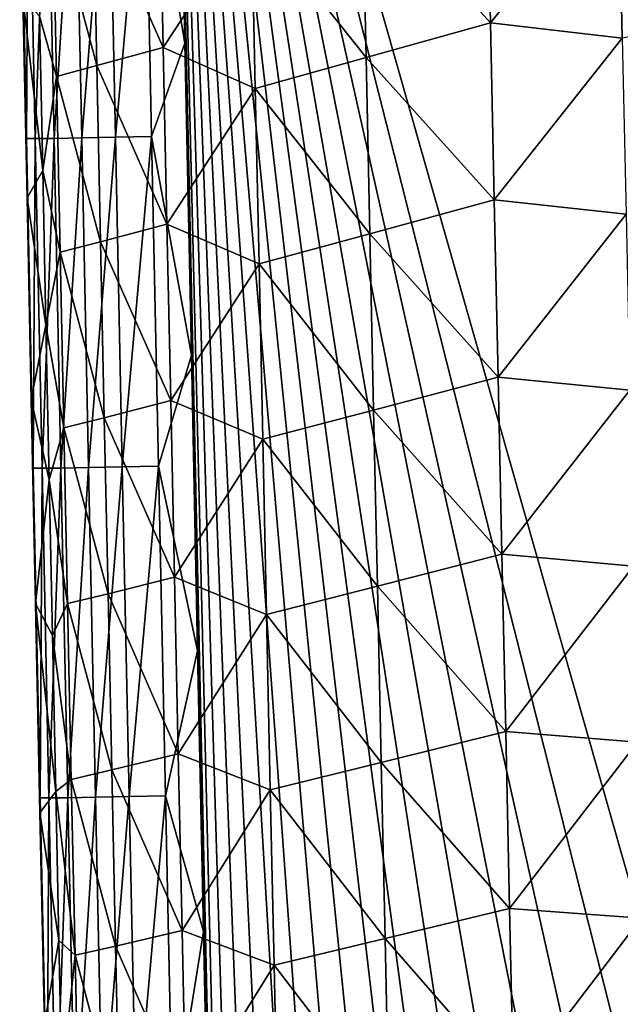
# Model space of a CAD drawing. Header units: metres. Extents: x -50 to 50, y -86 to 50.
# Tile 10 of 256: x -13.21 to -10.75, y -70.8 to -66.78. Entities that reach past the tile are written whole.
import ezdxf

# ---------------------------------------------------------------- set-up
doc = ezdxf.new("R2010")
doc.units = ezdxf.units.M
doc.layers.add('solid_MONTA1__SW0001', color=7, linetype='CONTINUOUS')

msp = doc.modelspace()

# ---------------------------------------------------------------- linework, layer by layer
at = {"layer": 'solid_MONTA1__SW0001'}
for points in [[(-6.753284, -84.217964, 190.015335), (-6.302135, -63.682034, 190.151138), (-12.598717, -63.688759, 189.873138)], [(-7.445447, -84.062973, 189.993546), (-6.753284, -84.217964, 190.015335), (-12.598717, -63.688759, 189.873138)], [(-8.074761, -83.87709, 189.972122), (-7.445447, -84.062973, 189.993546), (-12.598717, -63.688759, 189.873138)], [(-8.64421, -83.655418, 189.951523), (-8.074761, -83.87709, 189.972122), (-12.598717, -63.688759, 189.873138)], [(-9.15791, -83.404251, 189.932022), (-8.64421, -83.655418, 189.951523), (-12.598717, -63.688759, 189.873138)], [(-9.617233, -83.128433, 189.913895), (-9.15791, -83.404251, 189.932022), (-12.598717, -63.688759, 189.873138)], [(-10.026328, -82.829269, 189.897308), (-9.617233, -83.128433, 189.913895), (-12.598717, -63.688759, 189.873138)], [(-10.398355, -82.502365, 189.881912), (-10.026328, -82.829269, 189.897308), (-12.598717, -63.688759, 189.873138)], [(-10.737927, -82.144897, 189.867722), (-10.398355, -82.502365, 189.881912), (-12.598717, -63.688759, 189.873138)], [(-11.047098, -81.754379, 189.854767), (-10.737927, -82.144897, 189.867722), (-12.598717, -63.688759, 189.873138)], [(-11.32686, -81.327881, 189.843155), (-11.047098, -81.754379, 189.854767), (-12.598717, -63.688759, 189.873138)], [(-11.578047, -80.858528, 189.832993), (-11.32686, -81.327881, 189.843155), (-12.598717, -63.688759, 189.873138)], [(-11.798688, -80.342522, 189.824524), (-11.578047, -80.858528, 189.832993), (-12.598717, -63.688759, 189.873138)], [(-11.986286, -79.775856, 189.817978), (-11.798688, -80.342522, 189.824524), (-12.598717, -63.688759, 189.873138)], [(-12.135464, -79.151413, 189.813782), (-11.986286, -79.775856, 189.817978), (-12.598717, -63.688759, 189.873138)], [(-12.238693, -78.48465, 189.812347), (-12.135464, -79.151413, 189.813782), (-12.598717, -63.688759, 189.873138)], [(-12.292116, -77.786102, 189.813873), (-12.238693, -78.48465, 189.812347), (-12.598717, -63.688759, 189.873138)], [(-12.590246, -64.108673, 189.871765), (-12.292116, -77.786102, 189.813873), (-12.598717, -63.688759, 189.873138)], [(-12.590246, -64.108673, 189.871765), (-12.575662, -64.827927, 189.869354), (-12.292116, -77.786102, 189.813873)], [(-12.575662, -64.827927, 189.869354), (-12.561379, -65.527908, 189.866943), (-12.292116, -77.786102, 189.813873)], [(-12.697701, -65.908066, 189.841904), (-12.533706, -66.873779, 189.862106), (-12.561379, -65.527908, 189.866943)], [(-12.561379, -65.527908, 189.866943), (-12.533706, -66.873779, 189.862106), (-12.292116, -77.786102, 189.813873)], [(-13.174127, -65.916222, 189.395401), (-13.209649, -65.916359, 189.229935), (-13.181925, -67.264351, 189.225098)], [(-13.181925, -67.264351, 189.225098), (-13.209649, -65.916359, 189.229935), (-13.196289, -66.688004, 189.140961)], [(-13.174127, -65.916222, 189.395401), (-13.181925, -67.264351, 189.225098), (-13.146381, -67.264236, 189.390564)], [(-13.174127, -65.916222, 189.395401), (-13.146381, -67.264236, 189.390564), (-13.097053, -65.915199, 189.551926)], [(-13.146381, -67.264236, 189.390564), (-13.069287, -67.263229, 189.547073), (-13.097053, -65.915199, 189.551926)], [(-13.097053, -65.915199, 189.551926), (-13.069287, -67.263229, 189.547073), (-12.983684, -65.913353, 189.684509)], [(-13.069287, -67.263229, 189.547073), (-12.955901, -67.261383, 189.679657), (-12.983684, -65.913353, 189.684509)], [(-12.983684, -65.913353, 189.684509), (-12.955901, -67.261383, 189.679657), (-12.845736, -65.910881, 189.78244)], [(-12.955901, -67.261383, 189.679657), (-12.817942, -67.258896, 189.777557), (-12.845736, -65.910881, 189.78244)], [(-12.845736, -65.910881, 189.78244), (-12.817942, -67.258896, 189.777557), (-12.697701, -65.908066, 189.841904)], [(-12.817942, -67.258896, 189.777557), (-12.669901, -67.256058, 189.837006), (-12.697701, -65.908066, 189.841904)], [(-12.697701, -65.908066, 189.841904), (-12.669901, -67.256058, 189.837006), (-12.533706, -66.873779, 189.862106)], [(-11.808457, -66.212616, 184.669693), (-11.29975, -66.066223, 184.376297), (-11.284137, -66.790581, 184.381241)], [(-11.284137, -66.790581, 184.381241), (-11.29975, -66.066223, 184.376297), (-10.760736, -66.133987, 184.190048)], [(-11.284137, -66.790581, 184.381241), (-10.760736, -66.133987, 184.190048), (-10.745185, -66.853577, 184.195068)], [(-10.254397, -66.76564, 184.113007), (-10.745185, -66.853577, 184.195068), (-10.760736, -66.133987, 184.190048)], [(-12.909149, -66.245972, 186.053558), (-12.638119, -66.169525, 185.530396), (-12.622786, -66.891609, 185.535049)], [(-12.622786, -66.891609, 185.535049), (-12.638119, -66.169525, 185.530396), (-12.261404, -66.342148, 185.061234)], [(-12.261404, -66.342148, 185.061234), (-11.808457, -66.212616, 184.669693), (-11.792983, -66.933075, 184.6745)], [(-11.792983, -66.933075, 184.6745), (-11.808457, -66.212616, 184.669693), (-11.284137, -66.790581, 184.381241)], [(-13.074222, -66.291023, 186.598206), (-12.909149, -66.245972, 186.053558), (-12.893962, -66.96595, 186.058167)], [(-12.893962, -66.96595, 186.058167), (-12.909149, -66.245972, 186.053558), (-12.622786, -66.891609, 185.535049)], [(-13.128586, -66.764252, 187.137863), (-13.074222, -66.291023, 186.598206), (-13.059167, -67.009712, 186.602768)], [(-13.059167, -67.009712, 186.602768), (-13.074222, -66.291023, 186.598206), (-12.893962, -66.96595, 186.058167)], [(-12.622786, -66.891609, 185.535049), (-12.261404, -66.342148, 185.061234), (-12.246077, -67.059135, 185.065933)], [(-12.246077, -67.059135, 185.065933), (-12.261404, -66.342148, 185.061234), (-11.792983, -66.933075, 184.6745)], [(-13.196289, -66.688004, 189.140961), (-13.128586, -66.764252, 187.137863), (-13.115432, -67.395355, 187.141861)], [(-13.179382, -67.506706, 189.137772), (-13.196289, -66.688004, 189.140961), (-13.115432, -67.395355, 187.141861)], [(-13.181925, -67.264351, 189.225098), (-13.196289, -66.688004, 189.140961), (-13.179382, -67.506706, 189.137772)], [(-13.115432, -67.395355, 187.141861), (-13.128586, -66.764252, 187.137863), (-13.059167, -67.009712, 186.602768)], [(-11.792983, -66.933075, 184.6745), (-11.284137, -66.790581, 184.381241), (-11.268501, -67.514946, 184.3862)], [(-11.268501, -67.514946, 184.3862), (-11.284137, -66.790581, 184.381241), (-10.745185, -66.853577, 184.195068)], [(-11.268501, -67.514946, 184.3862), (-10.745185, -66.853577, 184.195068), (-10.729614, -67.573166, 184.200104)], [(-12.893962, -66.96595, 186.058167), (-12.622786, -66.891609, 185.535049), (-12.607416, -67.613686, 185.539749)], [(-12.669901, -67.256058, 189.837006), (-12.507195, -68.149635, 189.857285), (-12.533706, -66.873779, 189.862106)], [(-12.607416, -67.613686, 185.539749), (-12.622786, -66.891609, 185.535049), (-12.246077, -67.059135, 185.065933)], [(-12.533706, -66.873779, 189.862106), (-12.507195, -68.149635, 189.857285), (-12.292116, -77.786102, 189.813873)], [(-12.246077, -67.059135, 185.065933), (-11.792983, -66.933075, 184.6745), (-11.777483, -67.653542, 184.679352)], [(-11.777483, -67.653542, 184.679352), (-11.792983, -66.933075, 184.6745), (-11.268501, -67.514946, 184.3862)], [(-13.059167, -67.009712, 186.602768), (-12.893962, -66.96595, 186.058167), (-12.878733, -67.685928, 186.06279)], [(-12.878733, -67.685928, 186.06279), (-12.893962, -66.96595, 186.058167), (-12.607416, -67.613686, 185.539749)], [(-13.115432, -67.395355, 187.141861), (-13.059167, -67.009712, 186.602768), (-13.044065, -67.728401, 186.607361)], [(-13.044065, -67.728401, 186.607361), (-13.059167, -67.009712, 186.602768), (-12.878733, -67.685928, 186.06279)], [(-12.607416, -67.613686, 185.539749), (-12.246077, -67.059135, 185.065933), (-12.230721, -67.776131, 185.070679)], [(-12.230721, -67.776131, 185.070679), (-12.246077, -67.059135, 185.065933), (-11.777483, -67.653542, 184.679352)], [(-13.146381, -67.264236, 189.390564), (-13.181925, -67.264351, 189.225098), (-13.153904, -68.612335, 189.220016)], [(-13.181925, -67.264351, 189.225098), (-13.179382, -67.506706, 189.137772), (-13.162248, -68.331131, 189.13446)], [(-13.153904, -68.612335, 189.220016), (-13.181925, -67.264351, 189.225098), (-13.162248, -68.331131, 189.13446)], [(-13.146381, -67.264236, 189.390564), (-13.153904, -68.612335, 189.220016), (-13.118339, -68.612244, 189.385468)], [(-13.146381, -67.264236, 189.390564), (-13.118339, -68.612244, 189.385468), (-13.069287, -67.263229, 189.547073)], [(-13.118339, -68.612244, 189.385468), (-13.041224, -68.611244, 189.541977), (-13.069287, -67.263229, 189.547073)], [(-13.069287, -67.263229, 189.547073), (-13.041224, -68.611244, 189.541977), (-12.955901, -67.261383, 189.679657)], [(-13.041224, -68.611244, 189.541977), (-12.927821, -68.609398, 189.674545), (-12.955901, -67.261383, 189.679657)], [(-12.955901, -67.261383, 189.679657), (-12.927821, -68.609398, 189.674545), (-12.817942, -67.258896, 189.777557)], [(-12.927821, -68.609398, 189.674545), (-12.789849, -68.606903, 189.77243), (-12.817942, -67.258896, 189.777557)], [(-12.817942, -67.258896, 189.777557), (-12.789849, -68.606903, 189.77243), (-12.669901, -67.256058, 189.837006)], [(-12.789849, -68.606903, 189.77243), (-12.641802, -68.604042, 189.831863), (-12.669901, -67.256058, 189.837006)], [(-12.669901, -67.256058, 189.837006), (-12.641802, -68.604042, 189.831863), (-12.507195, -68.149635, 189.857285)], [(-13.179382, -67.506706, 189.137772), (-13.115432, -67.395355, 187.141861), (-13.10221, -68.027718, 187.145905)], [(-13.10221, -68.027718, 187.145905), (-13.115432, -67.395355, 187.141861), (-13.044065, -67.728401, 186.607361)], [(-13.162248, -68.331131, 189.13446), (-13.179382, -67.506706, 189.137772), (-13.10221, -68.027718, 187.145905)], [(-11.777483, -67.653542, 184.679352), (-11.268501, -67.514946, 184.3862), (-11.252845, -68.239304, 184.391174)], [(-11.252845, -68.239304, 184.391174), (-11.268501, -67.514946, 184.3862), (-10.729614, -67.573166, 184.200104)], [(-11.252845, -68.239304, 184.391174), (-10.729614, -67.573166, 184.200104), (-10.714027, -68.292755, 184.205139)], [(-12.878733, -67.685928, 186.06279), (-12.607416, -67.613686, 185.539749), (-12.592013, -68.335762, 185.544464)], [(-12.592013, -68.335762, 185.544464), (-12.607416, -67.613686, 185.539749), (-12.230721, -67.776131, 185.070679)], [(-12.230721, -67.776131, 185.070679), (-11.777483, -67.653542, 184.679352), (-11.76196, -68.374001, 184.684204)], [(-11.76196, -68.374001, 184.684204), (-11.777483, -67.653542, 184.679352), (-11.252845, -68.239304, 184.391174)], [(-13.044065, -67.728401, 186.607361), (-12.878733, -67.685928, 186.06279), (-12.863464, -68.405899, 186.067444)], [(-12.863464, -68.405899, 186.067444), (-12.878733, -67.685928, 186.06279), (-12.592013, -68.335762, 185.544464)], [(-13.10221, -68.027718, 187.145905), (-13.044065, -67.728401, 186.607361), (-13.028916, -68.44709, 186.611984)], [(-13.028916, -68.44709, 186.611984), (-13.044065, -67.728401, 186.607361), (-12.863464, -68.405899, 186.067444)], [(-12.592013, -68.335762, 185.544464), (-12.230721, -67.776131, 185.070679), (-12.215337, -68.493118, 185.075439)], [(-12.215337, -68.493118, 185.075439), (-12.230721, -67.776131, 185.070679), (-11.76196, -68.374001, 184.684204)], [(-13.162248, -68.331131, 189.13446), (-13.10221, -68.027718, 187.145905), (-13.088966, -68.659172, 187.149979)], [(-13.088966, -68.659172, 187.149979), (-13.10221, -68.027718, 187.145905), (-13.028916, -68.44709, 186.611984)], [(-12.641802, -68.604042, 189.831863), (-12.481818, -69.358978, 189.852509), (-12.507195, -68.149635, 189.857285)], [(-12.507195, -68.149635, 189.857285), (-12.481818, -69.358978, 189.852509), (-12.292116, -77.786102, 189.813873)], [(-11.76196, -68.374001, 184.684204), (-11.252845, -68.239304, 184.391174), (-11.237171, -68.963661, 184.396164)], [(-11.237171, -68.963661, 184.396164), (-11.252845, -68.239304, 184.391174), (-10.714027, -68.292755, 184.205139)], [(-11.237171, -68.963661, 184.396164), (-10.714027, -68.292755, 184.205139), (-10.698423, -69.012344, 184.21019)], [(-13.144806, -69.164963, 189.131042), (-13.162248, -68.331131, 189.13446), (-13.088966, -68.659172, 187.149979)], [(-13.153904, -68.612335, 189.220016), (-13.162248, -68.331131, 189.13446), (-13.144806, -69.164963, 189.131042)], [(-12.863464, -68.405899, 186.067444), (-12.592013, -68.335762, 185.544464), (-12.576578, -69.057838, 185.549225)], [(-12.576578, -69.057838, 185.549225), (-12.592013, -68.335762, 185.544464), (-12.215337, -68.493118, 185.075439)], [(-12.215337, -68.493118, 185.075439), (-11.76196, -68.374001, 184.684204), (-11.746415, -69.094467, 184.689087)], [(-11.746415, -69.094467, 184.689087), (-11.76196, -68.374001, 184.684204), (-11.237171, -68.963661, 184.396164)], [(-13.028916, -68.44709, 186.611984), (-12.863464, -68.405899, 186.067444), (-12.848156, -69.125862, 186.072144)], [(-12.848156, -69.125862, 186.072144), (-12.863464, -68.405899, 186.067444), (-12.576578, -69.057838, 185.549225)], [(-13.088966, -68.659172, 187.149979), (-13.028916, -68.44709, 186.611984), (-13.013722, -69.165771, 186.616653)], [(-13.013722, -69.165771, 186.616653), (-13.028916, -68.44709, 186.611984), (-12.848156, -69.125862, 186.072144)], [(-12.576578, -69.057838, 185.549225), (-12.215337, -68.493118, 185.075439), (-12.199927, -69.210106, 185.080215)], [(-12.199927, -69.210106, 185.080215), (-12.215337, -68.493118, 185.075439), (-11.746415, -69.094467, 184.689087)], [(-13.118339, -68.612244, 189.385468), (-13.153904, -68.612335, 189.220016), (-13.12559, -69.960312, 189.214676)], [(-13.12559, -69.960312, 189.214676), (-13.153904, -68.612335, 189.220016), (-13.144806, -69.164963, 189.131042)], [(-13.118339, -68.612244, 189.385468), (-13.12559, -69.960312, 189.214676), (-13.090004, -69.960243, 189.380127)], [(-13.118339, -68.612244, 189.385468), (-13.090004, -69.960243, 189.380127), (-13.041224, -68.611244, 189.541977)], [(-13.090004, -69.960243, 189.380127), (-13.01287, -69.959259, 189.536621), (-13.041224, -68.611244, 189.541977)], [(-13.041224, -68.611244, 189.541977), (-13.01287, -69.959259, 189.536621), (-12.927821, -68.609398, 189.674545)], [(-13.01287, -69.959259, 189.536621), (-12.899449, -69.957413, 189.669174), (-12.927821, -68.609398, 189.674545)], [(-12.927821, -68.609398, 189.674545), (-12.899449, -69.957413, 189.669174), (-12.789849, -68.606903, 189.77243)], [(-12.899449, -69.957413, 189.669174), (-12.761465, -69.954903, 189.767044), (-12.789849, -68.606903, 189.77243)], [(-12.789849, -68.606903, 189.77243), (-12.761465, -69.954903, 189.767044), (-12.641802, -68.604042, 189.831863)], [(-12.761465, -69.954903, 189.767044), (-12.61341, -69.952019, 189.826447), (-12.641802, -68.604042, 189.831863)], [(-12.641802, -68.604042, 189.831863), (-12.61341, -69.952019, 189.826447), (-12.481818, -69.358978, 189.852509)], [(-13.144806, -69.164963, 189.131042), (-13.088966, -68.659172, 187.149979), (-13.075565, -69.296188, 187.154099)], [(-13.075565, -69.296188, 187.154099), (-13.088966, -68.659172, 187.149979), (-13.013722, -69.165771, 186.616653)], [(-11.746415, -69.094467, 184.689087), (-11.237171, -68.963661, 184.396164), (-11.221481, -69.688026, 184.401169)], [(-11.221481, -69.688026, 184.401169), (-11.237171, -68.963661, 184.396164), (-10.698423, -69.012344, 184.21019)], [(-11.221481, -69.688026, 184.401169), (-10.698423, -69.012344, 184.21019), (-10.682808, -69.731934, 184.21524)], [(-12.848156, -69.125862, 186.072144), (-12.576578, -69.057838, 185.549225), (-12.561112, -69.779907, 185.554001)], [(-12.561112, -69.779907, 185.554001), (-12.576578, -69.057838, 185.549225), (-12.199927, -69.210106, 185.080215)], [(-12.199927, -69.210106, 185.080215), (-11.746415, -69.094467, 184.689087), (-11.730852, -69.814926, 184.693985)], [(-11.730852, -69.814926, 184.693985), (-11.746415, -69.094467, 184.689087), (-11.221481, -69.688026, 184.401169)], [(-13.013722, -69.165771, 186.616653), (-12.848156, -69.125862, 186.072144), (-12.832812, -69.845825, 186.076874)], [(-12.832812, -69.845825, 186.076874), (-12.848156, -69.125862, 186.072144), (-12.561112, -69.779907, 185.554001)], [(-13.144806, -69.164963, 189.131042), (-13.075565, -69.296188, 187.154099), (-13.06212, -69.933395, 187.158264)], [(-13.126786, -70.02092, 189.127426), (-13.144806, -69.164963, 189.131042), (-13.06212, -69.933395, 187.158264)], [(-13.12559, -69.960312, 189.214676), (-13.144806, -69.164963, 189.131042), (-13.126786, -70.02092, 189.127426)], [(-13.075565, -69.296188, 187.154099), (-13.013722, -69.165771, 186.616653), (-12.998486, -69.884453, 186.621353)], [(-12.998486, -69.884453, 186.621353), (-13.013722, -69.165771, 186.616653), (-12.832812, -69.845825, 186.076874)], [(-12.561112, -69.779907, 185.554001), (-12.199927, -69.210106, 185.080215), (-12.184494, -69.927086, 185.085022)], [(-12.184494, -69.927086, 185.085022), (-12.199927, -69.210106, 185.080215), (-11.730852, -69.814926, 184.693985)], [(-13.06212, -69.933395, 187.158264), (-13.075565, -69.296188, 187.154099), (-12.998486, -69.884453, 186.621353)], [(-12.61341, -69.952019, 189.826447), (-12.457533, -70.506218, 189.847794), (-12.481818, -69.358978, 189.852509)], [(-12.481818, -69.358978, 189.852509), (-12.457533, -70.506218, 189.847794), (-12.292116, -77.786102, 189.813873)], [(-11.730852, -69.814926, 184.693985), (-11.221481, -69.688026, 184.401169), (-11.205778, -70.412384, 184.406189)], [(-11.205778, -70.412384, 184.406189), (-11.221481, -69.688026, 184.401169), (-10.682808, -69.731934, 184.21524)], [(-11.205778, -70.412384, 184.406189), (-10.682808, -69.731934, 184.21524), (-10.667182, -70.451523, 184.220291)], [(-12.832812, -69.845825, 186.076874), (-12.561112, -69.779907, 185.554001), (-12.545618, -70.501976, 185.558823)], [(-12.545618, -70.501976, 185.558823), (-12.561112, -69.779907, 185.554001), (-12.184494, -69.927086, 185.085022)], [(-12.998486, -69.884453, 186.621353), (-12.832812, -69.845825, 186.076874), (-12.817432, -70.565788, 186.08165)], [(-12.817432, -70.565788, 186.08165), (-12.832812, -69.845825, 186.076874), (-12.545618, -70.501976, 185.558823)], [(-12.184494, -69.927086, 185.085022), (-11.730852, -69.814926, 184.693985), (-11.715272, -70.535378, 184.698914)], [(-11.715272, -70.535378, 184.698914), (-11.730852, -69.814926, 184.693985), (-11.205778, -70.412384, 184.406189)], [(-13.06212, -69.933395, 187.158264), (-12.998486, -69.884453, 186.621353), (-12.983206, -70.603127, 186.626083)], [(-12.983206, -70.603127, 186.626083), (-12.998486, -69.884453, 186.621353), (-12.817432, -70.565788, 186.08165)], [(-12.545618, -70.501976, 185.558823), (-12.184494, -69.927086, 185.085022), (-12.169041, -70.644066, 185.089874)], [(-12.169041, -70.644066, 185.089874), (-12.184494, -69.927086, 185.085022), (-11.715272, -70.535378, 184.698914)], [(-13.126786, -70.02092, 189.127426), (-13.06212, -69.933395, 187.158264), (-13.049208, -70.543686, 187.162292)], [(-13.12559, -69.960312, 189.214676), (-13.126786, -70.02092, 189.127426), (-13.108474, -70.885162, 189.123703)], [(-13.090004, -69.960243, 189.380127), (-13.12559, -69.960312, 189.214676), (-13.096989, -71.308273, 189.209091)], [(-13.096989, -71.308273, 189.209091), (-13.12559, -69.960312, 189.214676), (-13.108474, -70.885162, 189.123703)], [(-13.090004, -69.960243, 189.380127), (-13.096989, -71.308273, 189.209091), (-13.06138, -71.308228, 189.374527)], [(-13.090004, -69.960243, 189.380127), (-13.06138, -71.308228, 189.374527), (-13.01287, -69.959259, 189.536621)], [(-13.049208, -70.543686, 187.162292), (-13.06212, -69.933395, 187.158264), (-12.983206, -70.603127, 186.626083)], [(-13.06138, -71.308228, 189.374527), (-12.984224, -71.307259, 189.531021), (-13.01287, -69.959259, 189.536621)], [(-13.01287, -69.959259, 189.536621), (-12.984224, -71.307259, 189.531021), (-12.899449, -69.957413, 189.669174)], [(-12.984224, -71.307259, 189.531021), (-12.870788, -71.305412, 189.663559), (-12.899449, -69.957413, 189.669174)], [(-12.899449, -69.957413, 189.669174), (-12.870788, -71.305412, 189.663559), (-12.761465, -69.954903, 189.767044)], [(-12.870788, -71.305412, 189.663559), (-12.732791, -71.302895, 189.761414), (-12.761465, -69.954903, 189.767044)], [(-12.761465, -69.954903, 189.767044), (-12.732791, -71.302895, 189.761414), (-12.61341, -69.952019, 189.826447)], [(-12.732791, -71.302895, 189.761414), (-12.584728, -71.299995, 189.820786), (-12.61341, -69.952019, 189.826447)], [(-12.61341, -69.952019, 189.826447), (-12.584728, -71.299995, 189.820786), (-12.457533, -70.506218, 189.847794)], [(-13.108474, -70.885162, 189.123703), (-13.126786, -70.02092, 189.127426), (-13.049208, -70.543686, 187.162292)], [(-11.715272, -70.535378, 184.698914), (-11.205778, -70.412384, 184.406189), (-11.190065, -71.136742, 184.411224)], [(-11.190065, -71.136742, 184.411224), (-11.205778, -70.412384, 184.406189), (-10.667182, -70.451523, 184.220291)], [(-11.190065, -71.136742, 184.411224), (-10.667182, -70.451523, 184.220291), (-10.651548, -71.17112, 184.225357)], [(-12.817432, -70.565788, 186.08165), (-12.545618, -70.501976, 185.558823), (-12.530098, -71.224037, 185.563675)], [(-12.584728, -71.299995, 189.820786), (-12.434306, -71.594261, 189.84314), (-12.457533, -70.506218, 189.847794)], [(-12.530098, -71.224037, 185.563675), (-12.545618, -70.501976, 185.558823), (-12.169041, -70.644066, 185.089874)], [(-12.457533, -70.506218, 189.847794), (-12.434306, -71.594261, 189.84314), (-12.292116, -77.786102, 189.813873)], [(-13.108474, -70.885162, 189.123703), (-13.049208, -70.543686, 187.162292), (-13.036962, -71.120949, 187.166122)], [(-13.036962, -71.120949, 187.166122), (-13.049208, -70.543686, 187.162292), (-12.983206, -70.603127, 186.626083)], [(-12.983206, -70.603127, 186.626083), (-12.817432, -70.565788, 186.08165), (-12.80202, -71.285744, 186.086456)], [(-12.80202, -71.285744, 186.086456), (-12.817432, -70.565788, 186.08165), (-12.530098, -71.224037, 185.563675)], [(-12.169041, -70.644066, 185.089874), (-11.715272, -70.535378, 184.698914), (-11.699678, -71.255836, 184.703857)], [(-11.699678, -71.255836, 184.703857), (-11.715272, -70.535378, 184.698914), (-11.190065, -71.136742, 184.411224)], [(-13.036962, -71.120949, 187.166122), (-12.983206, -70.603127, 186.626083), (-12.967885, -71.321793, 186.630859)], [(-12.967885, -71.321793, 186.630859), (-12.983206, -70.603127, 186.626083), (-12.80202, -71.285744, 186.086456)], [(-12.530098, -71.224037, 185.563675), (-12.169041, -70.644066, 185.089874), (-12.153567, -71.361046, 185.094742)], [(-12.153567, -71.361046, 185.094742), (-12.169041, -70.644066, 185.089874), (-11.699678, -71.255836, 184.703857)]]:
    msp.add_3dface(points, dxfattribs=at)

doc.saveas('drawing.dxf')
